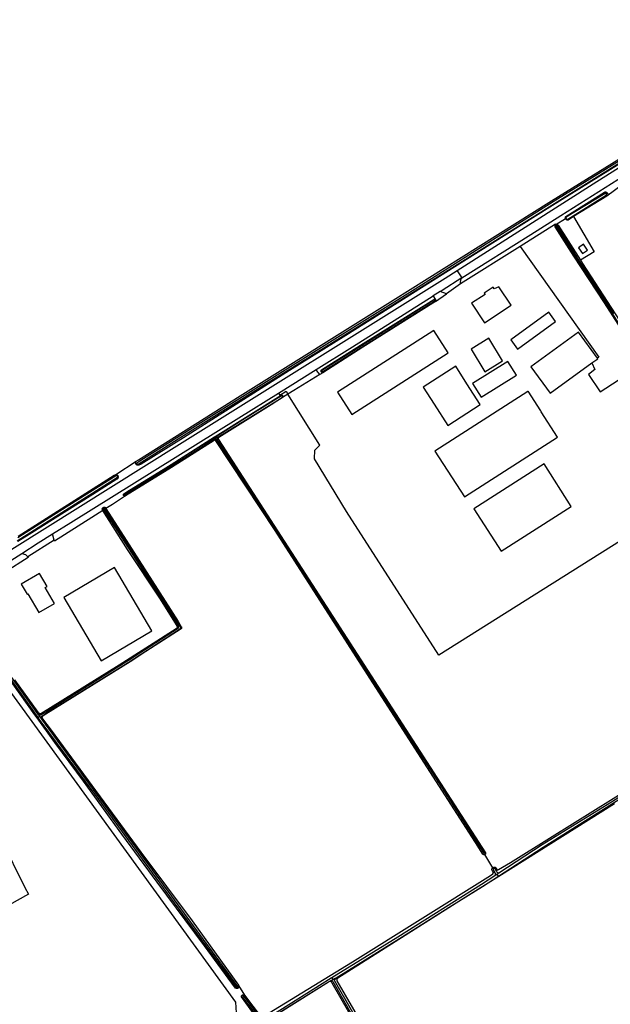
# Model space of a CAD drawing. Header units: metres. Extents: x 174423 to 175128, y 462196 to 462742.
# Tile 107 of 137: x 175064.21 to 175066.74, y 462716.98 to 462721.2. Entities that reach past the tile are written whole.
import ezdxf

# ---------------------------------------------------------------- set-up
doc = ezdxf.new("R2010")
doc.units = ezdxf.units.M
doc.layers.add('N-XX-AL-LIJN_0.20-G', color=7, linetype='Continuous', lineweight=25)

# ---------------------------------------------------------------- blocks, each defined once
blk = doc.blocks.new('Situatie')
at = {"lineweight": -3}
for p, q in [((10.6731, 6.8416), (10.6776, 6.8452)), ((10.458, 6.7082), (10.4595, 6.706)), ((9.2712, 5.9884), (9.4324, 6.0894)), ((9.4566, 6.0813), (9.4539, 6.0794)), ((9.287, 5.975), (9.2895, 5.9767)), ((9.0038, 5.7903), (8.998, 5.7865)), ((9.005, 5.7952), (8.9993, 5.7916)), ((8.9998, 5.8022), (9.0016, 5.7997)), ((9.0016, 5.7997), (9.005, 5.7952)), ((9.0114, 5.7991), (9.005, 5.7952)), ((9.0142, 5.797), (9.01, 5.7941)), ((8.5751, 5.6403), (8.6615, 5.6961)), ((8.6655, 5.6862), (8.6618, 5.6836)), ((8.5818, 5.6334), (8.5832, 5.6347)), ((8.6104, 5.5519), (8.6083, 5.5507)), ((8.523, 5.4958), (8.5211, 5.4983)), ((8.3108, 5.3589), (8.1979, 5.2874)), ((8.2378, 4.5975), (8.2407, 4.5992)), ((8.2407, 4.5992), (8.2487, 4.6039)), ((8.2435, 4.6107), (8.2487, 4.6039)), ((8.2446, 4.6188), (8.2507, 4.6095)), ((8.2487, 4.6039), (8.2564, 4.5937)), ((8.256, 4.602), (8.2595, 4.5966)), ((10.1544, 4.0133), (10.1508, 4.0191)), ((10.1887, 3.9563), (10.1544, 4.0133)), ((10.1954, 3.9378), (10.1885, 3.9313)), ((10.1915, 3.9525), (10.1887, 3.9563)), ((10.2069, 3.9287), (10.1966, 3.922)), ((10.2101, 3.9479), (10.2025, 3.9425)), ((10.2139, 3.9333), (10.2069, 3.9287)), ((10.2128, 3.9208), (10.2069, 3.9287)), ((10.2144, 3.919), (10.2128, 3.9208)), ((9.4927, 3.4697), (9.4992, 3.4724)), ((9.4935, 3.4725), (9.5034, 3.4776)), ((9.4989, 3.4848), (9.5034, 3.4776)), ((9.5034, 3.4776), (9.514, 3.4831)), ((9.51, 3.4772), (9.5241, 3.4833)), ((9.0982, 3.4411), (9.0959, 3.4442)), ((9.1002, 3.4521), (9.1263, 3.4101)), ((9.1199, 3.4061), (9.1166, 3.4115))]:
    blk.add_line(p, q, dxfattribs=at)
for points in [[(10.3049, 6.6161), (10.05, 6.4558), (10.0496, 6.4592), (10.0513, 6.4739), (10.0555, 6.481), (10.3511, 6.667), (10.4792, 6.748), (11.7532, 7.5528), (12.053, 7.746), (12.1642, 7.8142), (12.2322, 7.8569), (12.3162, 7.9095), (12.7512, 8.1705), (13.1125, 8.3822), (13.5355, 8.6249), (13.7248, 8.7293), (13.7332, 8.7339), (13.7802, 8.7629), (13.8272, 8.7909), (13.8425, 8.7969), (13.86, 8.8009)], [(11.9586, 7.6446), (10.747, 6.8838), (10.6766, 6.8314), (10.5333, 6.7434), (10.6211, 6.593), (10.5627, 6.5577), (10.5722, 6.5427), (10.783, 6.2177), (10.7831, 6.2166), (10.7831, 6.2154), (10.7829, 6.2143), (10.7826, 6.2132), (10.7821, 6.2121), (10.7815, 6.2111), (10.7808, 6.2103), (10.7799, 6.2095), (10.7794, 6.2091)], [(11.6878, 7.5806), (11.6973, 7.5639), (11.5892, 7.4951), (11.2101, 7.2567), (10.6336, 6.8921), (10.0361, 6.5115), (9.9847, 6.4788), (8.848, 5.7687), (8.1302, 5.3179), (7.8424, 5.1343), (7.5129, 4.9301), (7.2322, 4.7535), (7.1708, 4.7113), (7.1602, 4.7108), (7.1481, 4.714), (7.1374, 4.7204), (7.1484, 4.7275)], [(8.6618, 5.6836), (8.6611, 5.6847), (8.6605, 5.6859), (8.6601, 5.6872), (8.6598, 5.6885), (8.6597, 5.6898), (8.6598, 5.6911), (8.66, 5.6925), (8.6603, 5.6937), (8.6609, 5.695), (8.6615, 5.6961), (8.6721, 5.7021), (9.1072, 5.9763), (9.7613, 6.3853), (10.1987, 6.6605), (10.4395, 6.8109), (11.1057, 7.2234)], [(10.8151, 7.0221), (10.4325, 6.7842), (10.0644, 6.5529), (9.5594, 6.2352), (9.3187, 6.0845), (8.8641, 5.7972), (8.6837, 5.6842), (8.6735, 5.6792), (8.6722, 5.679), (8.6709, 5.6789), (8.6696, 5.679), (8.6683, 5.6792), (8.667, 5.6796), (8.6658, 5.6801), (8.6646, 5.6808), (8.6636, 5.6816), (8.6626, 5.6825), (8.6618, 5.6836)], [(10.7669, 7.0059), (10.4465, 6.8075), (10.1864, 6.6434), (9.8559, 6.4337), (9.5126, 6.2194), (9.1854, 6.0144), (8.8367, 5.7966), (8.6657, 5.69), (8.6653, 5.6893), (8.6651, 5.6885), (8.6651, 5.6877), (8.6652, 5.6869), (8.6655, 5.6862), (8.6659, 5.6855), (8.6664, 5.6849), (8.6671, 5.6844), (8.6678, 5.6841), (8.6686, 5.6839), (8.6694, 5.6839), (8.6702, 5.6841), (8.6709, 5.6844), (8.6712, 5.6845), (8.8414, 5.7923), (9.1854, 6.0076), (9.5131, 6.2117), (9.8559, 6.4265), (10.452, 6.8004), (10.8899, 7.0731)], [(10.5018, 6.7349), (10.4998, 6.7338), (10.4996, 6.7342), (10.4991, 6.7353), (10.4987, 6.7365), (10.4985, 6.7378), (10.4985, 6.739), (10.4986, 6.7402), (10.4989, 6.7414), (10.4994, 6.7426), (10.5, 6.7437), (10.5003, 6.7441), (10.6661, 6.8484), (10.6673, 6.8487), (10.6686, 6.849), (10.6698, 6.849), (10.6711, 6.8489), (10.6723, 6.8487), (10.6736, 6.8483), (10.6747, 6.8477), (10.6758, 6.847), (10.6767, 6.8462), (10.6776, 6.8452)], [(10.5018, 6.7349), (10.5024, 6.7341), (10.503, 6.7334), (10.5038, 6.7329), (10.5047, 6.7325), (10.5056, 6.7322), (10.5065, 6.7321), (10.5074, 6.7322), (10.5083, 6.7324), (10.5092, 6.7328), (10.6728, 6.8352), (10.6733, 6.8357), (10.6738, 6.8364), (10.6742, 6.8371), (10.6744, 6.8379), (10.6744, 6.8387), (10.6743, 6.8395), (10.6741, 6.8403), (10.6737, 6.841), (10.6731, 6.8416), (10.6725, 6.8421), (10.6717, 6.8425), (10.6709, 6.8427), (10.6701, 6.8427), (10.6693, 6.8426), (10.6685, 6.8424), (10.5024, 6.7412), (10.5023, 6.741), (10.5017, 6.7403), (10.5014, 6.7394), (10.5011, 6.7385), (10.5011, 6.7375), (10.5012, 6.7366), (10.5014, 6.7357), (10.5018, 6.7349)], [(10.6776, 6.8452), (10.6783, 6.8442), (10.6789, 6.8431), (10.6794, 6.8419), (10.6797, 6.8406), (10.6798, 6.8394), (10.6798, 6.8381), (10.6796, 6.8368), (10.6793, 6.8356), (10.6788, 6.8344), (10.6782, 6.8333), (10.6774, 6.8323), (10.6766, 6.8314)], [(10.7794, 6.2091), (10.779, 6.2088), (10.7779, 6.2083), (10.7769, 6.208), (10.7757, 6.2078), (10.7746, 6.2077), (10.7734, 6.2078), (10.7728, 6.2079), (10.6662, 6.3749), (10.5349, 6.5744), (10.455, 6.6999), (10.4548, 6.701), (10.4547, 6.7021), (10.4548, 6.7032), (10.455, 6.7043), (10.4554, 6.7053), (10.456, 6.7062), (10.4567, 6.7071), (10.458, 6.7082), (10.4559, 6.711), (10.3049, 6.6161), (10.6419, 6.142), (10.6356, 6.137)], [(10.7075, 6.329), (10.5586, 6.5528), (10.4643, 6.7054), (10.464, 6.7057), (10.4634, 6.7061), (10.4627, 6.7064), (10.4619, 6.7066), (10.4612, 6.7066), (10.4604, 6.7064), (10.4597, 6.7061), (10.4595, 6.706), (10.4591, 6.7057), (10.4586, 6.7051), (10.4582, 6.7044), (10.4579, 6.7037), (10.4579, 6.7029), (10.4579, 6.7022), (10.5544, 6.5509), (10.6574, 6.3934), (10.7741, 6.211)], [(10.5333, 6.7434), (10.51, 6.7291), (10.5087, 6.7289), (10.5075, 6.7289), (10.5063, 6.7291), (10.5051, 6.7294), (10.5039, 6.7299), (10.5028, 6.7305), (10.5018, 6.7313), (10.501, 6.7321), (10.5002, 6.7331), (10.4998, 6.7338), (10.458, 6.7082), (10.4592, 6.7088), (10.4603, 6.7093), (10.4614, 6.7095), (10.4625, 6.7095), (10.4636, 6.7094), (10.4647, 6.7091), (10.4657, 6.7087), (10.4666, 6.7081), (10.4673, 6.7076), (10.5627, 6.5577)], [(10.5937, 6.6003), (10.5763, 6.6253), (10.5544, 6.61), (10.5718, 6.585), (10.5937, 6.6003)], [(10.0361, 6.5115), (10.0555, 6.481), (9.9708, 6.4277), (9.9629, 6.4228)], [(10.05, 6.4558), (10.05, 6.4557), (9.9901, 6.4137)], [(9.9629, 6.4228), (9.933, 6.4039), (9.9434, 6.388), (9.9439, 6.3872), (9.9443, 6.3863), (9.9445, 6.3853), (9.9446, 6.3844), (9.9445, 6.3834), (9.9443, 6.3825), (9.9439, 6.3816), (9.9433, 6.3808), (9.9901, 6.4137), (9.9629, 6.4228)], [(10.1521, 6.2894), (10.2663, 6.3641), (10.2145, 6.4433), (10.1937, 6.4345), (10.1896, 6.4409), (10.1515, 6.4159), (10.155, 6.4105), (10.0975, 6.3729), (10.1521, 6.2894)], [(9.4604, 6.0754), (9.4475, 6.0674), (9.4428, 6.0742), (9.4426, 6.0745), (9.4401, 6.0781), (9.4324, 6.0894), (9.5876, 6.1867), (9.933, 6.4039)], [(9.4539, 6.0794), (9.4535, 6.0804), (9.4532, 6.0814), (9.4531, 6.0825), (9.4532, 6.0836), (9.4534, 6.0846), (9.4538, 6.0856), (9.4543, 6.0866), (9.4549, 6.0874), (9.4598, 6.0905), (9.6226, 6.1929), (9.8377, 6.3275), (9.9356, 6.3892), (9.9365, 6.3897), (9.9374, 6.39), (9.9383, 6.3902), (9.9393, 6.3902), (9.9403, 6.39), (9.9412, 6.3897), (9.942, 6.3893), (9.9428, 6.3887), (9.9434, 6.388), (9.9397, 6.3851)], [(9.9433, 6.3808), (9.9431, 6.3805), (9.6321, 6.1841), (9.4604, 6.0754), (9.4599, 6.0754), (9.4588, 6.0756), (9.4578, 6.0759), (9.4568, 6.0763), (9.4559, 6.0769), (9.4551, 6.0776), (9.4545, 6.0785), (9.4539, 6.0794)], [(9.9397, 6.3851), (9.9393, 6.3856), (9.9387, 6.386), (9.9381, 6.3862), (9.9375, 6.3863), (9.9369, 6.3863), (9.9362, 6.386), (9.9357, 6.3857), (9.6149, 6.1832), (9.457, 6.0848), (9.4569, 6.0846), (9.4565, 6.0841), (9.4563, 6.0834), (9.4562, 6.0827), (9.4563, 6.082), (9.4566, 6.0813), (9.457, 6.0808), (9.4575, 6.0803), (9.4581, 6.08), (9.4588, 6.0798), (9.4595, 6.0797), (9.4602, 6.0799), (9.4608, 6.0801), (9.6136, 6.176), (9.9387, 6.3815), (9.939, 6.3817), (9.9395, 6.3821), (9.9398, 6.3827), (9.94, 6.3833), (9.9401, 6.3839), (9.9399, 6.3845), (9.9397, 6.3851)], [(10.2936, 6.176), (10.4564, 6.2951), (10.4274, 6.3347), (10.2646, 6.2156), (10.2936, 6.176)], [(9.5854, 5.8963), (9.9965, 6.16), (9.9351, 6.2556), (9.5241, 5.992), (9.5854, 5.8963)], [(10.6124, 6.1173), (10.6369, 6.1351), (10.6356, 6.137), (10.5543, 6.2488), (10.351, 6.101), (10.4336, 5.9874), (10.6124, 6.1173)], [(10.2302, 6.126), (10.1714, 6.223), (10.095, 6.1767), (10.1537, 6.0797), (10.2302, 6.126)], [(10.6124, 6.1173), (10.6253, 6.0889), (10.5975, 6.0677), (10.6478, 5.9937), (10.8303, 6.1119), (10.8101, 6.1448), (10.81, 6.1449), (10.8094, 6.1459), (10.8089, 6.1469), (10.8087, 6.148), (10.8085, 6.1491), (10.8086, 6.1502), (10.8088, 6.1513), (10.8091, 6.1523), (10.8096, 6.1533), (10.8102, 6.1542), (10.811, 6.155), (10.8118, 6.1557)], [(10.2891, 6.0642), (10.2524, 6.1231), (10.1016, 6.0291), (10.1383, 5.9702), (10.2891, 6.0642)], [(10.0775, 6.028), (10.0293, 6.1032), (9.8902, 6.014), (9.9374, 5.9402), (9.9954, 5.8498), (10.1346, 5.9391), (10.0775, 6.028)], [(9.4475, 6.0674), (9.3367, 5.9992), (9.3116, 5.9834)], [(8.5199, 5.486), (8.4721, 5.4552), (8.3119, 5.3547), (8.3108, 5.3589), (8.3043, 5.3851), (8.3829, 5.4348), (9.1016, 5.8821), (9.2712, 5.9884), (9.2766, 5.979), (9.3033, 5.9967), (9.3116, 5.9834)], [(10.395, 5.9085), (10.3931, 5.9115), (10.3388, 5.996), (10.3378, 5.9954), (9.9407, 5.7402), (10.0667, 5.5442), (10.4648, 5.8), (10.395, 5.9085)], [(8.9998, 5.8022), (9.2825, 5.9791), (9.2835, 5.9793), (9.2845, 5.9794), (9.2854, 5.9793), (9.2864, 5.9791), (9.2873, 5.9787), (9.2881, 5.9781), (9.2889, 5.9775), (9.2895, 5.9767)], [(9.0114, 5.7991), (9.2869, 5.9698), (9.2879, 5.9705), (9.2881, 5.9713), (9.2882, 5.9721), (9.2882, 5.9729), (9.2879, 5.9737), (9.2876, 5.9744), (9.287, 5.975), (9.2864, 5.9755), (9.2857, 5.9759), (9.2849, 5.9761), (9.2841, 5.9762), (9.1186, 5.873), (9.0016, 5.7997)], [(10.1887, 3.9563), (10.1892, 3.9566), (10.1904, 3.9573), (10.1917, 3.9578), (10.193, 3.9582), (10.1944, 3.9584), (10.1958, 3.9584), (10.1971, 3.9583), (10.1979, 3.9582), (10.2047, 3.9489), (10.2055, 3.9484), (10.2064, 3.9479), (10.2073, 3.9477), (10.2082, 3.9476), (10.2092, 3.9476), (10.2101, 3.9479), (10.2125, 3.9493), (10.2645, 3.9786), (10.4425, 4.0904), (10.7899, 4.3067)], [(11.1423, 5.6129), (9.9565, 4.8664), (9.5626, 5.4807), (9.425, 5.7069), (9.4264, 5.744), (9.4475, 5.7652), (9.3116, 5.9834), (9.2889, 5.969), (9.2399, 5.9381), (9.0156, 5.7979), (9.0142, 5.797), (9.0136, 5.7964), (9.0131, 5.7957), (9.0128, 5.7948), (9.0126, 5.794), (9.0126, 5.7931), (9.0127, 5.7922), (9.014, 5.79), (10.1575, 4.0194), (10.1575, 4.019), (10.1574, 4.018), (10.1571, 4.0169), (10.1567, 4.0159), (10.1562, 4.015), (10.1555, 4.0142), (10.1547, 4.0135), (10.1544, 4.0133)], [(9.2895, 5.9767), (9.29, 5.9758), (9.2903, 5.9749), (9.2905, 5.9739), (9.2905, 5.973), (9.2904, 5.972), (9.2901, 5.971), (9.2897, 5.9701), (9.2891, 5.9693), (9.2889, 5.969)], [(10.1544, 4.0133), (10.1538, 4.0129), (10.1529, 4.0125), (10.1518, 4.0122), (10.1508, 4.012), (10.1497, 4.0121), (10.1487, 4.0122), (10.1476, 4.0126), (10.1467, 4.0131), (10.1458, 4.0137), (10.1451, 4.0144), (10.1143, 4.0639), (9.687, 4.728), (9.257, 5.4), (9.003, 5.7836), (9.0019, 5.7853), (9.0013, 5.7858), (9.0005, 5.7862), (8.9997, 5.7865), (8.9989, 5.7866), (8.998, 5.7865), (8.9958, 5.7854), (8.8134, 5.67), (8.6161, 5.5478), (8.5603, 5.5119), (8.5326, 5.4941), (8.6188, 5.3592), (8.8412, 5.0109), (8.8549, 4.9881), (8.8554, 4.987), (8.8559, 4.9858), (8.8561, 4.9846), (8.8562, 4.9833), (8.8562, 4.9821), (8.856, 4.9809), (8.8556, 4.9797), (8.8551, 4.9786), (8.8549, 4.9783), (8.7029, 4.8824), (8.6481, 4.8443), (8.2634, 4.6064), (8.2625, 4.6058), (8.2616, 4.6051), (8.2608, 4.6042), (8.2602, 4.6033), (8.2597, 4.6022), (8.2593, 4.6011), (8.2591, 4.6), (8.2591, 4.5989), (8.2592, 4.5977), (8.2595, 4.5966), (8.2599, 4.5956), (8.2605, 4.5946), (8.2612, 4.5937), (8.2614, 4.5935), (8.2982, 4.5448), (8.6822, 4.0236), (8.9011, 3.7291), (9.0995, 3.4531), (9.1002, 3.4521)], [(8.6083, 5.5507), (8.6081, 5.5511), (8.6078, 5.552), (8.6077, 5.553), (8.6077, 5.554), (8.6079, 5.555), (8.6082, 5.5559), (8.6087, 5.5567), (8.6093, 5.5575), (8.6337, 5.572), (8.7955, 5.6728), (8.997, 5.8004), (8.9998, 5.8022)], [(9.0016, 5.7997), (8.9194, 5.7482), (8.7277, 5.6284), (8.6112, 5.5547), (8.6111, 5.5546), (8.6107, 5.5542), (8.6104, 5.5537), (8.6102, 5.5531), (8.6102, 5.5525), (8.6104, 5.5519), (8.6107, 5.5513), (8.6111, 5.5509), (8.6117, 5.5506), (8.6123, 5.5505), (8.6129, 5.5505), (8.7057, 5.6101), (8.9038, 5.7324), (8.9993, 5.7916)], [(8.9993, 5.7916), (8.9998, 5.7917), (9.0007, 5.7917), (9.0016, 5.7916), (9.0024, 5.7913), (9.0032, 5.7908), (9.0038, 5.7903), (9.0039, 5.7902), (9.0045, 5.7895), (9.0102, 5.7807), (9.1564, 5.5578), (9.4227, 5.1441), (9.6443, 4.8005), (9.9587, 4.3167), (10.148, 4.0195), (10.1485, 4.0191), (10.1491, 4.0189), (10.1497, 4.0188), (10.1504, 4.0189), (10.1508, 4.0191), (10.151, 4.0192), (10.1515, 4.0196), (10.1519, 4.0201), (10.1522, 4.0206), (10.1523, 4.0213), (10.1522, 4.0219), (10.1522, 4.0222), (9.963, 4.3194), (9.6485, 4.8032), (9.4269, 5.1468), (9.1606, 5.5606), (9.0144, 5.7835), (9.0114, 5.7892), (9.011, 5.7899), (9.0105, 5.791), (9.0102, 5.7922), (9.01, 5.7934), (9.01, 5.7941), (9.0099, 5.7946), (9.0101, 5.7958), (9.0104, 5.7969), (9.0108, 5.7981), (9.0114, 5.7991)], [(10.2234, 5.3109), (10.5228, 5.5025), (10.4076, 5.6852), (10.107, 5.4928), (10.2234, 5.3109)], [(8.1526, 5.3563), (8.4186, 5.5246), (8.582, 5.6281), (8.5824, 5.6288), (8.5826, 5.6297), (8.5827, 5.6305), (8.5827, 5.6314), (8.5825, 5.6322), (8.5821, 5.633), (8.5818, 5.6334), (8.5816, 5.6337), (8.581, 5.6343), (8.5802, 5.6348), (8.5794, 5.6351), (8.5786, 5.6353), (8.5777, 5.6353), (8.335, 5.4827), (8.175, 5.3813), (8.1563, 5.3688)], [(8.5832, 5.6347), (8.5836, 5.6341), (8.5841, 5.6329), (8.5845, 5.6315), (8.5847, 5.6302), (8.5848, 5.6289), (8.5848, 5.6275), (8.5845, 5.6261), (8.5842, 5.6248), (8.5836, 5.6236), (8.5829, 5.6224), (8.5821, 5.6212), (8.5812, 5.6202), (8.5802, 5.6193), (8.5797, 5.619), (8.477, 5.5546), (8.2038, 5.383), (8.1555, 5.3522)], [(8.1571, 5.3751), (8.1572, 5.3752), (8.5683, 5.6364), (8.5751, 5.6403), (8.5764, 5.64), (8.5777, 5.6395), (8.5789, 5.6389), (8.5801, 5.6382), (8.5811, 5.6373), (8.582, 5.6364), (8.5829, 5.6353), (8.5832, 5.6347)], [(8.6161, 5.5478), (8.6154, 5.5475), (8.6144, 5.5473), (8.6134, 5.5473), (8.6124, 5.5474), (8.6115, 5.5477), (8.6106, 5.5481), (8.6098, 5.5487), (8.6091, 5.5494), (8.6085, 5.5502), (8.6083, 5.5507)], [(8.2564, 4.5937), (8.2563, 4.5938), (8.2559, 4.595), (8.2555, 4.5962), (8.2554, 4.5975), (8.2553, 4.5988), (8.2555, 4.6), (8.2558, 4.6013), (8.256, 4.602), (8.2562, 4.6025), (8.2568, 4.6036), (8.2749, 4.6164), (8.6275, 4.8351), (8.8478, 4.9774), (8.8487, 4.9779), (8.8496, 4.9786), (8.8505, 4.9794), (8.8512, 4.9803), (8.8518, 4.9814), (8.8522, 4.9825), (8.8525, 4.9836), (8.8526, 4.9848), (8.8526, 4.9859), (8.8524, 4.9871), (8.8521, 4.9882), (8.8516, 4.9893), (8.737, 5.1679), (8.5286, 5.4946), (8.5284, 5.4949), (8.5279, 5.4955), (8.5273, 5.496), (8.5266, 5.4964), (8.5259, 5.4966), (8.5251, 5.4966), (8.5244, 5.4965), (8.5236, 5.4962), (8.523, 5.4958), (8.5225, 5.4953), (8.522, 5.4946), (8.5218, 5.4939), (8.5216, 5.4932), (8.5217, 5.4924), (8.5219, 5.4916), (8.5222, 5.491), (8.5227, 5.4904), (8.7366, 5.1585), (8.841, 4.9935), (8.8412, 4.9932), (8.842, 4.9921), (8.8426, 4.9909), (8.8431, 4.9896), (8.8434, 4.9883), (8.8436, 4.9869), (8.8436, 4.9856), (8.8435, 4.9842), (8.8432, 4.9829), (8.8427, 4.9816), (8.6295, 4.844), (8.2779, 4.6241), (8.2581, 4.6123), (8.2578, 4.6121), (8.2565, 4.6113), (8.2552, 4.6106), (8.2537, 4.6101), (8.2523, 4.6097), (8.2508, 4.6095), (8.2507, 4.6095), (8.2493, 4.6094), (8.2478, 4.6095), (8.2463, 4.6098), (8.2449, 4.6102), (8.2435, 4.6107)], [(8.2446, 4.6188), (8.2457, 4.618), (8.2469, 4.6173), (8.2481, 4.6168), (8.2494, 4.6165), (8.2508, 4.6163), (8.2521, 4.6162), (8.2535, 4.6163), (8.2548, 4.6166), (8.5888, 4.8242), (8.8332, 4.9797), (8.8341, 4.9801), (8.835, 4.9807), (8.8359, 4.9814), (8.8367, 4.9822), (8.8373, 4.9831), (8.8378, 4.9841), (8.8382, 4.9852), (8.8383, 4.9863), (8.8384, 4.9874), (8.8383, 4.9885), (8.838, 4.9896), (8.8375, 4.9906), (8.837, 4.9916), (8.7628, 5.1098), (8.6252, 5.3179), (8.5199, 5.486), (8.5173, 5.4899), (8.5172, 5.4909), (8.5172, 5.4921), (8.5174, 5.4932), (8.5177, 5.4943), (8.5182, 5.4954), (8.5189, 5.4963), (8.5196, 5.4972), (8.5205, 5.4979), (8.5211, 5.4983)], [(8.5211, 5.4983), (8.5214, 5.4985), (8.5225, 5.499), (8.5236, 5.4994), (8.5247, 5.4995), (8.5259, 5.4995), (8.527, 5.4994), (8.5281, 5.4991), (8.5292, 5.4986), (8.5301, 5.4981), (8.5326, 5.4941)], [(8.1726, 5.3019), (8.2434, 5.3467), (8.3043, 5.3851)], [(7.4534, 4.8156), (7.4481, 4.8135), (7.4448, 4.821), (7.4436, 4.8368), (7.4446, 4.8419), (7.821, 5.0798), (7.8227, 5.0809), (8.1726, 5.3019), (8.1882, 5.2974), (8.196, 5.2906), (8.197, 5.2889), (8.1979, 5.2874), (8.1998, 5.2844), (7.9026, 5.0953)], [(8.5124, 4.8424), (8.7291, 4.9704), (8.569, 5.2415), (8.3523, 5.1136), (8.5124, 4.8424)], [(8.1704, 5.1699), (8.1957, 5.1267), (8.199, 5.1286), (8.2457, 5.0491), (8.312, 5.088), (8.2725, 5.1553), (8.2807, 5.1601), (8.2482, 5.2155), (8.1704, 5.1699)], [(8.1418, 4.7611), (8.2419, 4.6219), (8.2419, 4.6218), (8.2427, 4.6207), (8.2436, 4.6197), (8.2446, 4.6188)], [(7.8613, 5.0691), (7.8634, 5.0662), (9.0866, 3.3813), (9.0931, 3.2897), (8.0193, 2.6145), (7.9251, 2.6331), (7.8172, 2.8071), (7.557, 3.2254)], [(7.8613, 5.0691), (7.84, 5.0555), (7.7903, 5.0239), (7.705, 4.9698), (7.6975, 4.9651), (7.6958, 4.964), (7.6962, 4.963), (7.9503, 4.4665), (7.6931, 4.3396), (7.7696, 4.1949), (7.9627, 4.2961), (7.984, 4.2619), (8.0357, 4.1647), (8.0845, 4.0775), (8.1862, 3.8719), (8.2016, 3.8426), (7.7924, 3.6146), (7.9041, 3.4401), (7.557, 3.2254)], [(8.2435, 4.6107), (8.2407, 4.6145), (7.9021, 5.088)], [(7.8962, 5.0838), (8.2407, 4.5992)], [(9.1002, 3.4521), (9.1007, 3.451), (9.1011, 3.4499), (9.1013, 3.4488), (9.1014, 3.4476), (9.1013, 3.4464), (9.101, 3.4453), (9.1006, 3.4442), (9.1001, 3.4432), (9.0994, 3.4422), (9.0986, 3.4414), (9.0982, 3.4411), (9.0977, 3.4407), (9.0967, 3.4401), (9.0956, 3.4396), (9.0945, 3.4393), (9.0933, 3.4391), (9.0921, 3.4391), (9.091, 3.4393), (9.0899, 3.4396), (9.0888, 3.4401), (9.0878, 3.4407), (9.0873, 3.4411), (8.954, 3.6226), (8.7518, 3.8948), (8.6006, 4.0995), (8.4363, 4.3269), (8.3136, 4.4928), (8.2378, 4.5975), (8.2284, 4.6104), (8.0627, 4.8416)], [(8.2407, 4.5992), (8.2454, 4.5925), (8.4847, 4.2701), (8.8044, 3.8333), (9.0916, 3.4438), (9.0923, 3.4435), (9.0932, 3.4434), (9.094, 3.4434), (9.0948, 3.4436), (9.0955, 3.4439), (9.0959, 3.4442), (9.0962, 3.4444), (9.0968, 3.445), (9.0973, 3.4457), (9.0976, 3.4464), (9.0977, 3.4472), (9.0977, 3.4481), (8.8142, 3.8342), (8.4957, 4.2693), (8.2739, 4.5706), (8.2564, 4.5937)], [(9.1796, 3.3112), (9.1132, 3.4032), (9.113, 3.4043), (9.113, 3.4054), (9.1131, 3.4065), (9.1134, 3.4076), (9.1138, 3.4086), (9.1144, 3.4095), (9.1151, 3.4104), (9.116, 3.4111), (9.1166, 3.4115), (9.1169, 3.4117), (9.1179, 3.4122), (9.1189, 3.4125), (9.12, 3.4126), (9.1211, 3.4126), (9.1222, 3.4125), (9.1233, 3.4121), (9.1243, 3.4117), (9.1252, 3.4111), (9.126, 3.4103), (9.1263, 3.4101)], [(10.7083, 4.2292), (10.2144, 3.919), (10.0586, 3.8211), (9.5252, 3.4838), (9.5241, 3.4833), (9.5232, 3.4826), (9.5223, 3.4818), (9.5216, 3.4809), (9.521, 3.4799), (9.5206, 3.4788), (9.5202, 3.4777), (9.5201, 3.4765), (9.5201, 3.4754), (9.5203, 3.4742), (9.5206, 3.4731), (9.521, 3.4722), (9.9023, 2.8142)], [(10.2128, 3.9208), (10.4032, 4.0448), (10.7003, 4.2313), (10.8373, 4.3177)], [(10.8445, 4.3305), (10.6966, 4.2373), (10.3995, 4.0537), (10.2139, 3.9333)], [(9.1263, 3.4101), (9.1926, 3.3226)], [(9.205, 3.3195), (9.5878, 3.5532), (10.1777, 3.9234), (10.1878, 3.9306), (10.1885, 3.9313), (10.1891, 3.9322), (10.1895, 3.933), (10.1898, 3.934), (10.1899, 3.935), (10.1899, 3.936), (10.1897, 3.9369), (10.1894, 3.9379), (10.1889, 3.9387), (10.1835, 3.9475), (10.1838, 3.9489), (10.1841, 3.9503), (10.1846, 3.9515), (10.1853, 3.9527), (10.1861, 3.9539), (10.187, 3.9549), (10.1881, 3.9558), (10.1887, 3.9563)], [(10.1966, 3.922), (10.139, 3.8847), (9.782, 3.6589), (9.4989, 3.4848)], [(9.514, 3.4831), (9.5178, 3.4851), (9.7895, 3.6537), (10.0123, 3.7946), (10.1444, 3.8762), (10.2128, 3.9208)], [(10.2139, 3.9333), (10.2129, 3.9335), (10.2114, 3.934), (10.21, 3.9346), (10.2086, 3.9353), (10.2073, 3.9362), (10.2061, 3.9372), (10.205, 3.9383), (10.204, 3.9395), (10.2025, 3.9425), (10.1977, 3.9521), (10.1971, 3.9526), (10.1963, 3.953), (10.1954, 3.9533), (10.1945, 3.9534), (10.1936, 3.9533), (10.1927, 3.9531), (10.1919, 3.9527), (10.1915, 3.9525), (10.1911, 3.9522), (10.1905, 3.9516), (10.1899, 3.9509), (10.1896, 3.9501), (10.1893, 3.9492), (10.1892, 3.9483), (10.1893, 3.9474), (10.1935, 3.9402), (10.1938, 3.94), (10.1948, 3.9387), (10.1954, 3.9378), (10.1957, 3.9373), (10.1964, 3.9359), (10.197, 3.9344), (10.1975, 3.9329), (10.1978, 3.9313), (10.198, 3.9297), (10.198, 3.9281), (10.1979, 3.9265), (10.1976, 3.925), (10.1972, 3.9235), (10.1966, 3.922)], [(9.8729, 2.8142), (9.5003, 3.4614), (9.4977, 3.4676), (9.4971, 3.4682), (9.4963, 3.4688), (9.4955, 3.4693), (9.4946, 3.4696), (9.4937, 3.4697), (9.4927, 3.4697), (9.4918, 3.4696), (9.4909, 3.4693), (9.49, 3.4688), (9.4846, 3.4662), (9.2052, 3.2905)], [(9.2041, 3.2921), (9.2379, 3.3136), (9.3334, 3.3731), (9.4846, 3.4679), (9.4935, 3.4725)], [(9.4989, 3.4848), (9.497, 3.4837), (9.2385, 3.3213), (9.2096, 3.303)], [(9.4935, 3.4725), (9.4945, 3.4728), (9.4956, 3.473), (9.4966, 3.473), (9.4977, 3.4729), (9.4987, 3.4726), (9.4992, 3.4724), (9.4997, 3.4722), (9.5007, 3.4716), (9.5015, 3.4709), (9.5022, 3.4701), (9.5029, 3.4692), (9.7048, 3.1156), (9.8723, 2.8254), (10.0313, 2.5637), (10.0317, 2.5587), (10.0319, 2.5558)], [(10.0454, 2.559), (10.0406, 2.5676), (9.8808, 2.8306), (9.7119, 3.122), (9.5102, 3.4729), (9.51, 3.4741), (9.5099, 3.4753), (9.5099, 3.4765), (9.51, 3.4772), (9.5101, 3.4777), (9.5105, 3.4788), (9.511, 3.4799), (9.5116, 3.4809), (9.5124, 3.4818), (9.5133, 3.4826), (9.514, 3.4831)], [(9.1938, 3.312), (9.1254, 3.4053), (9.1252, 3.4055), (9.1246, 3.4061), (9.1239, 3.4065), (9.1232, 3.4067), (9.1224, 3.4069), (9.1216, 3.4068), (9.1209, 3.4066), (9.1202, 3.4063), (9.1199, 3.4061), (9.1195, 3.4058), (9.119, 3.4052), (9.1186, 3.4045), (9.1184, 3.4037), (9.1183, 3.403), (9.1184, 3.4022), (9.1186, 3.4014), (9.1888, 3.3077)]]:
    blk.add_lwpolyline(points, dxfattribs=at)

msp = doc.modelspace()

# ---------------------------------------------------------------- block references
at = {"layer": 'N-XX-AL-LIJN_0.20-G'}
msp.add_blockref('Situatie', (175056.047, 462713.6112), dxfattribs=at)

doc.saveas('drawing.dxf')
